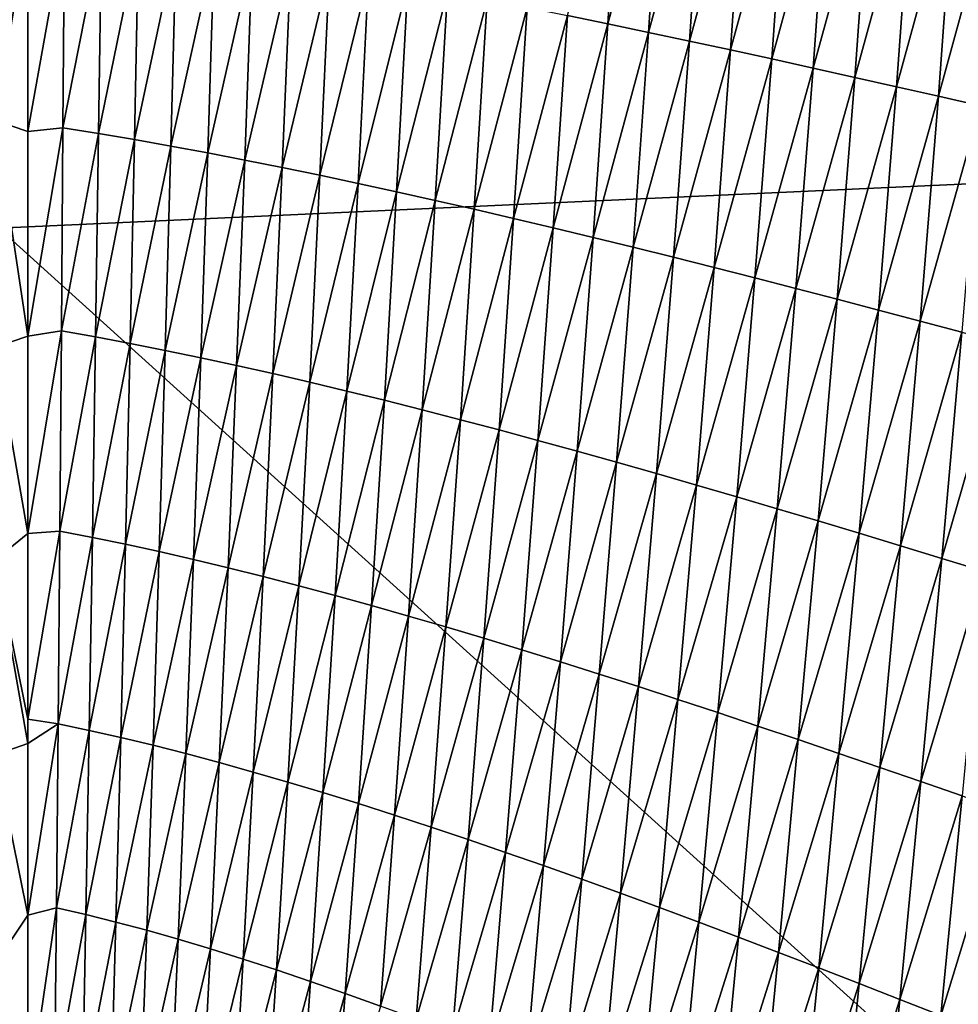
# Model space of a CAD drawing. Header units: millimetres. Extents: x -105 to 105, y -92 to 30.
# Tile 59 of 247: x 0.005 to 0.592, y -83.797 to -83.182. Entities that reach past the tile are written whole.
import ezdxf

# ---------------------------------------------------------------- set-up
doc = ezdxf.new("R2010")
doc.units = ezdxf.units.MM
doc.header["$LTSCALE"] = 59.53398
for name, color, linetype in [('37', 7, 'CONTINUOUS'), ('39', 7, 'CONTINUOUS'), ('48', 7, 'CONTINUOUS')]:
    doc.layers.add(name, color=color, linetype=linetype)

msp = doc.modelspace()

# ---------------------------------------------------------------- linework, layer by layer
at = {"layer": '37', "color": 7, "linetype": 'CONTINUOUS'}
for points in [[(-0.01016, -83.10252, 58.16428), (0.01016, -83.12149, 58.16513), (-0.01016, -83.24452, 58.17034), (-0.01016, -83.10252, 58.16428)], [(0.01016, -83.12149, 58.16513), (0.01016, -83.25147, 58.1708), (-0.01016, -83.24452, 58.17034), (0.01016, -83.12149, 58.16513)], [(0.01016, -83.25147, 58.1708), (0.01016, -83.37944, 58.17711), (-0.01016, -83.24452, 58.17034), (0.01016, -83.25147, 58.1708)], [(-0.01016, -83.24452, 58.17034), (0.01016, -83.37944, 58.17711), (-0.01016, -83.3862, 58.17734), (-0.01016, -83.24452, 58.17034)], [(0.01016, -83.37944, 58.17711), (0.01016, -83.50263, 58.18381), (-0.01016, -83.3862, 58.17734), (0.01016, -83.37944, 58.17711)], [(-0.01016, -83.3862, 58.17734), (0.01016, -83.50263, 58.18381), (-0.01016, -83.5191, 58.1847), (-0.01016, -83.3862, 58.17734)], [(0.01016, -83.50263, 58.18381), (0.01016, -83.61871, 58.19072), (-0.01016, -83.5191, 58.1847), (0.01016, -83.50263, 58.18381)], [(0.01016, -83.61871, 58.19072), (0.01016, -83.63397, 58.19168), (-0.01016, -83.5191, 58.1847), (0.01016, -83.61871, 58.19072)], [(-0.01016, -83.5191, 58.1847), (0.01016, -83.63397, 58.19168), (-0.01016, -83.64098, 58.19217), (-0.01016, -83.5191, 58.1847)], [(0.01016, -83.63397, 58.19168), (0.01016, -83.7413, 58.19871), (-0.01016, -83.64098, 58.19217), (0.01016, -83.63397, 58.19168)], [(-0.01016, -83.64098, 58.19217), (0.01016, -83.7413, 58.19871), (-0.01016, -83.7715, 58.20093), (-0.01016, -83.64098, 58.19217)], [(0.01016, -83.7413, 58.19871), (0.01016, -83.85935, 58.20712), (-0.01016, -83.7715, 58.20093), (0.01016, -83.7413, 58.19871)], [(-0.01016, -83.7715, 58.20093), (0.01016, -83.85935, 58.20712), (-0.01016, -83.89875, 58.21015), (-0.01016, -83.7715, 58.20093)]]:
    msp.add_3dface(points, dxfattribs=at)
at = {"layer": '39', "color": 7, "linetype": 'CONTINUOUS'}
for points in [[(0.37282, -83.18418, 58.17059), (0.34752, -83.17895, 58.16998), (0.38118, -83.0535, 58.16527), (0.37282, -83.18418, 58.17059)], [(0.40691, -83.05795, 58.16584), (0.37282, -83.18418, 58.17059), (0.38118, -83.0535, 58.16527), (0.40691, -83.05795, 58.16584)], [(0.39824, -83.18951, 58.17125), (0.37282, -83.18418, 58.17059), (0.40691, -83.05795, 58.16584), (0.39824, -83.18951, 58.17125)], [(0.43274, -83.06247, 58.16646), (0.39824, -83.18951, 58.17125), (0.40691, -83.05795, 58.16584), (0.43274, -83.06247, 58.16646)], [(0.4238, -83.19495, 58.17195), (0.39824, -83.18951, 58.17125), (0.43274, -83.06247, 58.16646), (0.4238, -83.19495, 58.17195)], [(0.45867, -83.06707, 58.16711), (0.4238, -83.19495, 58.17195), (0.43274, -83.06247, 58.16646), (0.45867, -83.06707, 58.16711)], [(0.44947, -83.20048, 58.17268), (0.4238, -83.19495, 58.17195), (0.45867, -83.06707, 58.16711), (0.44947, -83.20048, 58.17268)], [(0.48469, -83.07173, 58.16779), (0.44947, -83.20048, 58.17268), (0.45867, -83.06707, 58.16711), (0.48469, -83.07173, 58.16779)], [(0.47527, -83.20611, 58.17346), (0.44947, -83.20048, 58.17268), (0.48469, -83.07173, 58.16779), (0.47527, -83.20611, 58.17346)], [(0.5108, -83.07647, 58.16852), (0.47527, -83.20611, 58.17346), (0.48469, -83.07173, 58.16779), (0.5108, -83.07647, 58.16852)], [(0.50117, -83.21182, 58.17428), (0.47527, -83.20611, 58.17346), (0.5108, -83.07647, 58.16852), (0.50117, -83.21182, 58.17428)], [(0.537, -83.08126, 58.16928), (0.50117, -83.21182, 58.17428), (0.5108, -83.07647, 58.16852), (0.537, -83.08126, 58.16928)], [(0.52718, -83.21761, 58.17514), (0.50117, -83.21182, 58.17428), (0.537, -83.08126, 58.16928), (0.52718, -83.21761, 58.17514)], [(0.56328, -83.08611, 58.17008), (0.52718, -83.21761, 58.17514), (0.537, -83.08126, 58.16928), (0.56328, -83.08611, 58.17008)], [(0.55328, -83.22348, 58.17604), (0.52718, -83.21761, 58.17514), (0.56328, -83.08611, 58.17008), (0.55328, -83.22348, 58.17604)], [(0.58963, -83.09101, 58.17093), (0.55328, -83.22348, 58.17604), (0.56328, -83.08611, 58.17008), (0.58963, -83.09101, 58.17093)], [(0.57948, -83.22941, 58.17698), (0.55328, -83.22348, 58.17604), (0.58963, -83.09101, 58.17093), (0.57948, -83.22941, 58.17698)], [(0.61606, -83.09595, 58.17181), (0.57948, -83.22941, 58.17698), (0.58963, -83.09101, 58.17093), (0.61606, -83.09595, 58.17181)], [(0.60577, -83.2354, 58.17797), (0.57948, -83.22941, 58.17698), (0.61606, -83.09595, 58.17181), (0.60577, -83.2354, 58.17797)], [(0.01016, -83.25147, 58.1708), (0.01016, -83.12149, 58.16513), (0.03307, -83.12338, 58.16523), (0.01016, -83.25147, 58.1708)], [(0.03217, -83.2491, 58.17071), (0.01016, -83.25147, 58.1708), (0.03307, -83.12338, 58.16523), (0.03217, -83.2491, 58.17071)], [(0.05618, -83.1267, 58.1654), (0.03217, -83.2491, 58.17071), (0.03307, -83.12338, 58.16523), (0.05618, -83.1267, 58.1654)], [(0.05444, -83.25271, 58.17091), (0.03217, -83.2491, 58.17071), (0.05618, -83.1267, 58.1654), (0.05444, -83.25271, 58.17091)], [(0.07948, -83.1302, 58.1656), (0.05444, -83.25271, 58.17091), (0.05618, -83.1267, 58.1654), (0.07948, -83.1302, 58.1656)], [(0.07694, -83.25654, 58.17115), (0.05444, -83.25271, 58.17091), (0.07948, -83.1302, 58.1656), (0.07694, -83.25654, 58.17115)], [(0.10299, -83.13387, 58.16583), (0.07694, -83.25654, 58.17115), (0.07948, -83.1302, 58.1656), (0.10299, -83.13387, 58.16583)], [(0.09968, -83.26059, 58.17142), (0.07694, -83.25654, 58.17115), (0.10299, -83.13387, 58.16583), (0.09968, -83.26059, 58.17142)], [(0.12667, -83.13771, 58.16609), (0.09968, -83.26059, 58.17142), (0.10299, -83.13387, 58.16583), (0.12667, -83.13771, 58.16609)], [(0.12265, -83.26485, 58.17173), (0.09968, -83.26059, 58.17142), (0.12667, -83.13771, 58.16609), (0.12265, -83.26485, 58.17173)], [(0.15055, -83.14172, 58.16639), (0.12265, -83.26485, 58.17173), (0.12667, -83.13771, 58.16609), (0.15055, -83.14172, 58.16639)], [(0.14584, -83.26931, 58.17206), (0.12265, -83.26485, 58.17173), (0.15055, -83.14172, 58.16639), (0.14584, -83.26931, 58.17206)], [(0.1746, -83.14587, 58.16671), (0.14584, -83.26931, 58.17206), (0.15055, -83.14172, 58.16639), (0.1746, -83.14587, 58.16671)], [(0.16925, -83.27397, 58.17244), (0.14584, -83.26931, 58.17206), (0.1746, -83.14587, 58.16671), (0.16925, -83.27397, 58.17244)], [(0.19882, -83.15019, 58.16707), (0.16925, -83.27397, 58.17244), (0.1746, -83.14587, 58.16671), (0.19882, -83.15019, 58.16707)], [(0.19287, -83.27883, 58.17285), (0.16925, -83.27397, 58.17244), (0.19882, -83.15019, 58.16707), (0.19287, -83.27883, 58.17285)], [(0.22321, -83.15464, 58.16746), (0.19287, -83.27883, 58.17285), (0.19882, -83.15019, 58.16707), (0.22321, -83.15464, 58.16746)], [(0.2167, -83.28386, 58.1733), (0.19287, -83.27883, 58.17285), (0.22321, -83.15464, 58.16746), (0.2167, -83.28386, 58.1733)], [(0.24777, -83.15924, 58.16789), (0.2167, -83.28386, 58.1733), (0.22321, -83.15464, 58.16746), (0.24777, -83.15924, 58.16789)], [(0.24072, -83.28908, 58.17379), (0.2167, -83.28386, 58.1733), (0.24777, -83.15924, 58.16789), (0.24072, -83.28908, 58.17379)], [(0.27248, -83.16398, 58.16836), (0.24072, -83.28908, 58.17379), (0.24777, -83.15924, 58.16789), (0.27248, -83.16398, 58.16836)], [(0.26494, -83.29447, 58.17432), (0.24072, -83.28908, 58.17379), (0.27248, -83.16398, 58.16836), (0.26494, -83.29447, 58.17432)], [(0.29735, -83.16884, 58.16886), (0.26494, -83.29447, 58.17432), (0.27248, -83.16398, 58.16836), (0.29735, -83.16884, 58.16886)], [(0.28934, -83.30002, 58.17488), (0.26494, -83.29447, 58.17432), (0.29735, -83.16884, 58.16886), (0.28934, -83.30002, 58.17488)], [(0.32236, -83.17384, 58.1694), (0.28934, -83.30002, 58.17488), (0.29735, -83.16884, 58.16886), (0.32236, -83.17384, 58.1694)], [(0.31392, -83.30573, 58.17549), (0.28934, -83.30002, 58.17488), (0.32236, -83.17384, 58.1694), (0.31392, -83.30573, 58.17549)], [(0.34752, -83.17895, 58.16998), (0.31392, -83.30573, 58.17549), (0.32236, -83.17384, 58.1694), (0.34752, -83.17895, 58.16998)], [(0.33867, -83.31159, 58.17615), (0.31392, -83.30573, 58.17549), (0.34752, -83.17895, 58.16998), (0.33867, -83.31159, 58.17615)], [(0.37282, -83.18418, 58.17059), (0.33867, -83.31159, 58.17615), (0.34752, -83.17895, 58.16998), (0.37282, -83.18418, 58.17059)], [(0.36359, -83.3176, 58.17684), (0.33867, -83.31159, 58.17615), (0.37282, -83.18418, 58.17059), (0.36359, -83.3176, 58.17684)], [(0.39824, -83.18951, 58.17125), (0.36359, -83.3176, 58.17684), (0.37282, -83.18418, 58.17059), (0.39824, -83.18951, 58.17125)], [(0.38867, -83.32374, 58.17758), (0.36359, -83.3176, 58.17684), (0.39824, -83.18951, 58.17125), (0.38867, -83.32374, 58.17758)], [(0.4238, -83.19495, 58.17195), (0.38867, -83.32374, 58.17758), (0.39824, -83.18951, 58.17125), (0.4238, -83.19495, 58.17195)], [(0.4139, -83.33001, 58.17836), (0.38867, -83.32374, 58.17758), (0.4238, -83.19495, 58.17195), (0.4139, -83.33001, 58.17836)], [(0.44947, -83.20048, 58.17268), (0.4139, -83.33001, 58.17836), (0.4238, -83.19495, 58.17195), (0.44947, -83.20048, 58.17268)], [(0.43928, -83.3364, 58.17918), (0.4139, -83.33001, 58.17836), (0.44947, -83.20048, 58.17268), (0.43928, -83.3364, 58.17918)], [(0.47527, -83.20611, 58.17346), (0.43928, -83.3364, 58.17918), (0.44947, -83.20048, 58.17268), (0.47527, -83.20611, 58.17346)], [(0.4648, -83.3429, 58.18005), (0.43928, -83.3364, 58.17918), (0.47527, -83.20611, 58.17346), (0.4648, -83.3429, 58.18005)], [(0.50117, -83.21182, 58.17428), (0.4648, -83.3429, 58.18005), (0.47527, -83.20611, 58.17346), (0.50117, -83.21182, 58.17428)], [(0.49045, -83.34952, 58.18096), (0.4648, -83.3429, 58.18005), (0.50117, -83.21182, 58.17428), (0.49045, -83.34952, 58.18096)], [(0.52718, -83.21761, 58.17514), (0.49045, -83.34952, 58.18096), (0.50117, -83.21182, 58.17428), (0.52718, -83.21761, 58.17514)], [(0.51622, -83.35623, 58.18191), (0.49045, -83.34952, 58.18096), (0.52718, -83.21761, 58.17514), (0.51622, -83.35623, 58.18191)], [(0.55328, -83.22348, 58.17604), (0.51622, -83.35623, 58.18191), (0.52718, -83.21761, 58.17514), (0.55328, -83.22348, 58.17604)], [(0.54211, -83.36303, 58.18291), (0.51622, -83.35623, 58.18191), (0.55328, -83.22348, 58.17604), (0.54211, -83.36303, 58.18291)], [(0.57948, -83.22941, 58.17698), (0.54211, -83.36303, 58.18291), (0.55328, -83.22348, 58.17604), (0.57948, -83.22941, 58.17698)], [(0.56811, -83.36992, 58.18395), (0.54211, -83.36303, 58.18291), (0.57948, -83.22941, 58.17698), (0.56811, -83.36992, 58.18395)], [(0.60577, -83.2354, 58.17797), (0.56811, -83.36992, 58.18395), (0.57948, -83.22941, 58.17698), (0.60577, -83.2354, 58.17797)], [(0.59422, -83.37688, 58.18504), (0.56811, -83.36992, 58.18395), (0.60577, -83.2354, 58.17797), (0.59422, -83.37688, 58.18504)], [(0.01016, -83.37944, 58.17711), (0.01016, -83.25147, 58.1708), (0.03217, -83.2491, 58.17071), (0.01016, -83.37944, 58.17711)], [(0.03121, -83.37604, 58.17695), (0.01016, -83.37944, 58.17711), (0.03217, -83.2491, 58.17071), (0.03121, -83.37604, 58.17695)], [(0.05444, -83.25271, 58.17091), (0.03121, -83.37604, 58.17695), (0.03217, -83.2491, 58.17071), (0.05444, -83.25271, 58.17091)], [(0.05256, -83.37984, 58.17718), (0.03121, -83.37604, 58.17695), (0.05444, -83.25271, 58.17091), (0.05256, -83.37984, 58.17718)], [(0.07694, -83.25654, 58.17115), (0.05256, -83.37984, 58.17718), (0.05444, -83.25271, 58.17091), (0.07694, -83.25654, 58.17115)], [(0.0742, -83.38391, 58.17745), (0.05256, -83.37984, 58.17718), (0.07694, -83.25654, 58.17115), (0.0742, -83.38391, 58.17745)], [(0.09968, -83.26059, 58.17142), (0.0742, -83.38391, 58.17745), (0.07694, -83.25654, 58.17115), (0.09968, -83.26059, 58.17142)], [(0.09612, -83.38825, 58.17775), (0.0742, -83.38391, 58.17745), (0.09968, -83.26059, 58.17142), (0.09612, -83.38825, 58.17775)], [(0.12265, -83.26485, 58.17173), (0.09612, -83.38825, 58.17775), (0.09968, -83.26059, 58.17142), (0.12265, -83.26485, 58.17173)], [(0.11831, -83.39285, 58.1781), (0.09612, -83.38825, 58.17775), (0.12265, -83.26485, 58.17173), (0.11831, -83.39285, 58.1781)], [(0.14584, -83.26931, 58.17206), (0.11831, -83.39285, 58.1781), (0.12265, -83.26485, 58.17173), (0.14584, -83.26931, 58.17206)], [(0.14077, -83.39769, 58.17848), (0.11831, -83.39285, 58.1781), (0.14584, -83.26931, 58.17206), (0.14077, -83.39769, 58.17848)], [(0.16925, -83.27397, 58.17244), (0.14077, -83.39769, 58.17848), (0.14584, -83.26931, 58.17206), (0.16925, -83.27397, 58.17244)], [(0.16349, -83.40278, 58.1789), (0.14077, -83.39769, 58.17848), (0.16925, -83.27397, 58.17244), (0.16349, -83.40278, 58.1789)], [(0.19287, -83.27883, 58.17285), (0.16349, -83.40278, 58.1789), (0.16925, -83.27397, 58.17244), (0.19287, -83.27883, 58.17285)], [(0.18646, -83.40811, 58.17936), (0.16349, -83.40278, 58.1789), (0.19287, -83.27883, 58.17285), (0.18646, -83.40811, 58.17936)], [(0.2167, -83.28386, 58.1733), (0.18646, -83.40811, 58.17936), (0.19287, -83.27883, 58.17285), (0.2167, -83.28386, 58.1733)], [(0.20967, -83.41366, 58.17986), (0.18646, -83.40811, 58.17936), (0.2167, -83.28386, 58.1733), (0.20967, -83.41366, 58.17986)], [(0.24072, -83.28908, 58.17379), (0.20967, -83.41366, 58.17986), (0.2167, -83.28386, 58.1733), (0.24072, -83.28908, 58.17379)], [(0.23311, -83.41943, 58.18041), (0.20967, -83.41366, 58.17986), (0.24072, -83.28908, 58.17379), (0.23311, -83.41943, 58.18041)], [(0.26494, -83.29447, 58.17432), (0.23311, -83.41943, 58.18041), (0.24072, -83.28908, 58.17379), (0.26494, -83.29447, 58.17432)], [(0.25679, -83.4254, 58.18099), (0.23311, -83.41943, 58.18041), (0.26494, -83.29447, 58.17432), (0.25679, -83.4254, 58.18099)], [(0.28934, -83.30002, 58.17488), (0.25679, -83.4254, 58.18099), (0.26494, -83.29447, 58.17432), (0.28934, -83.30002, 58.17488)], [(0.28068, -83.43158, 58.18163), (0.25679, -83.4254, 58.18099), (0.28934, -83.30002, 58.17488), (0.28068, -83.43158, 58.18163)], [(0.31392, -83.30573, 58.17549), (0.28068, -83.43158, 58.18163), (0.28934, -83.30002, 58.17488), (0.31392, -83.30573, 58.17549)], [(0.30479, -83.43796, 58.1823), (0.28068, -83.43158, 58.18163), (0.31392, -83.30573, 58.17549), (0.30479, -83.43796, 58.1823)], [(0.33867, -83.31159, 58.17615), (0.30479, -83.43796, 58.1823), (0.31392, -83.30573, 58.17549), (0.33867, -83.31159, 58.17615)], [(0.3291, -83.44451, 58.18303), (0.30479, -83.43796, 58.1823), (0.33867, -83.31159, 58.17615), (0.3291, -83.44451, 58.18303)], [(0.36359, -83.3176, 58.17684), (0.3291, -83.44451, 58.18303), (0.33867, -83.31159, 58.17615), (0.36359, -83.3176, 58.17684)], [(0.3536, -83.45124, 58.1838), (0.3291, -83.44451, 58.18303), (0.36359, -83.3176, 58.17684), (0.3536, -83.45124, 58.1838)], [(0.38867, -83.32374, 58.17758), (0.3536, -83.45124, 58.1838), (0.36359, -83.3176, 58.17684), (0.38867, -83.32374, 58.17758)], [(0.3783, -83.45814, 58.18461), (0.3536, -83.45124, 58.1838), (0.38867, -83.32374, 58.17758), (0.3783, -83.45814, 58.18461)], [(0.4139, -83.33001, 58.17836), (0.3783, -83.45814, 58.18461), (0.38867, -83.32374, 58.17758), (0.4139, -83.33001, 58.17836)], [(0.40317, -83.4652, 58.18547), (0.3783, -83.45814, 58.18461), (0.4139, -83.33001, 58.17836), (0.40317, -83.4652, 58.18547)], [(0.43928, -83.3364, 58.17918), (0.40317, -83.4652, 58.18547), (0.4139, -83.33001, 58.17836), (0.43928, -83.3364, 58.17918)], [(0.42821, -83.4724, 58.18638), (0.40317, -83.4652, 58.18547), (0.43928, -83.3364, 58.17918), (0.42821, -83.4724, 58.18638)], [(0.4648, -83.3429, 58.18005), (0.42821, -83.4724, 58.18638), (0.43928, -83.3364, 58.17918), (0.4648, -83.3429, 58.18005)], [(0.45342, -83.47974, 58.18733), (0.42821, -83.4724, 58.18638), (0.4648, -83.3429, 58.18005), (0.45342, -83.47974, 58.18733)], [(0.49045, -83.34952, 58.18096), (0.45342, -83.47974, 58.18733), (0.4648, -83.3429, 58.18005), (0.49045, -83.34952, 58.18096)], [(0.47877, -83.48722, 58.18833), (0.45342, -83.47974, 58.18733), (0.49045, -83.34952, 58.18096), (0.47877, -83.48722, 58.18833)], [(0.51622, -83.35623, 58.18191), (0.47877, -83.48722, 58.18833), (0.49045, -83.34952, 58.18096), (0.51622, -83.35623, 58.18191)], [(0.50428, -83.49481, 58.18938), (0.47877, -83.48722, 58.18833), (0.51622, -83.35623, 58.18191), (0.50428, -83.49481, 58.18938)], [(0.54211, -83.36303, 58.18291), (0.50428, -83.49481, 58.18938), (0.51622, -83.35623, 58.18191), (0.54211, -83.36303, 58.18291)], [(0.52992, -83.50251, 58.19047), (0.50428, -83.49481, 58.18938), (0.54211, -83.36303, 58.18291), (0.52992, -83.50251, 58.19047)], [(0.56811, -83.36992, 58.18395), (0.52992, -83.50251, 58.19047), (0.54211, -83.36303, 58.18291), (0.56811, -83.36992, 58.18395)], [(0.55568, -83.51032, 58.19161), (0.52992, -83.50251, 58.19047), (0.56811, -83.36992, 58.18395), (0.55568, -83.51032, 58.19161)], [(0.59422, -83.37688, 58.18504), (0.55568, -83.51032, 58.19161), (0.56811, -83.36992, 58.18395), (0.59422, -83.37688, 58.18504)], [(0.01016, -83.50263, 58.18381), (0.01016, -83.37944, 58.17711), (0.03121, -83.37604, 58.17695), (0.01016, -83.50263, 58.18381)], [(0.0302, -83.5012, 58.18375), (0.01016, -83.50263, 58.18381), (0.03121, -83.37604, 58.17695), (0.0302, -83.5012, 58.18375)], [(0.05256, -83.37984, 58.17718), (0.0302, -83.5012, 58.18375), (0.03121, -83.37604, 58.17695), (0.05256, -83.37984, 58.17718)], [(0.58157, -83.51822, 58.1928), (0.55568, -83.51032, 58.19161), (0.59422, -83.37688, 58.18504), (0.58157, -83.51822, 58.1928)], [(0.62042, -83.38392, 58.18617), (0.58157, -83.51822, 58.1928), (0.59422, -83.37688, 58.18504), (0.62042, -83.38392, 58.18617)], [(0.05058, -83.50513, 58.18401), (0.0302, -83.5012, 58.18375), (0.05256, -83.37984, 58.17718), (0.05058, -83.50513, 58.18401)], [(0.0742, -83.38391, 58.17745), (0.05058, -83.50513, 58.18401), (0.05256, -83.37984, 58.17718), (0.0742, -83.38391, 58.17745)], [(0.07131, -83.5094, 58.18431), (0.05058, -83.50513, 58.18401), (0.0742, -83.38391, 58.17745), (0.07131, -83.5094, 58.18431)], [(0.09612, -83.38825, 58.17775), (0.07131, -83.5094, 58.18431), (0.0742, -83.38391, 58.17745), (0.09612, -83.38825, 58.17775)], [(0.60757, -83.5262, 58.19403), (0.58157, -83.51822, 58.1928), (0.62042, -83.38392, 58.18617), (0.60757, -83.5262, 58.19403)], [(0.09236, -83.51399, 58.18465), (0.07131, -83.5094, 58.18431), (0.09612, -83.38825, 58.17775), (0.09236, -83.51399, 58.18465)], [(0.11831, -83.39285, 58.1781), (0.09236, -83.51399, 58.18465), (0.09612, -83.38825, 58.17775), (0.11831, -83.39285, 58.1781)], [(0.11374, -83.51889, 58.18503), (0.09236, -83.51399, 58.18465), (0.11831, -83.39285, 58.1781), (0.11374, -83.51889, 58.18503)], [(0.14077, -83.39769, 58.17848), (0.11374, -83.51889, 58.18503), (0.11831, -83.39285, 58.1781), (0.14077, -83.39769, 58.17848)], [(0.13543, -83.5241, 58.18545), (0.11374, -83.51889, 58.18503), (0.14077, -83.39769, 58.17848), (0.13543, -83.5241, 58.18545)], [(0.16349, -83.40278, 58.1789), (0.13543, -83.5241, 58.18545), (0.14077, -83.39769, 58.17848), (0.16349, -83.40278, 58.1789)], [(0.15742, -83.52959, 58.18591), (0.13543, -83.5241, 58.18545), (0.16349, -83.40278, 58.1789), (0.15742, -83.52959, 58.18591)], [(0.18646, -83.40811, 58.17936), (0.15742, -83.52959, 58.18591), (0.16349, -83.40278, 58.1789), (0.18646, -83.40811, 58.17936)], [(0.17971, -83.53537, 58.18643), (0.15742, -83.52959, 58.18591), (0.18646, -83.40811, 58.17936), (0.17971, -83.53537, 58.18643)], [(0.20967, -83.41366, 58.17986), (0.17971, -83.53537, 58.18643), (0.18646, -83.40811, 58.17936), (0.20967, -83.41366, 58.17986)], [(0.20228, -83.54142, 58.18698), (0.17971, -83.53537, 58.18643), (0.20967, -83.41366, 58.17986), (0.20228, -83.54142, 58.18698)], [(0.23311, -83.41943, 58.18041), (0.20228, -83.54142, 58.18698), (0.20967, -83.41366, 58.17986), (0.23311, -83.41943, 58.18041)], [(0.22513, -83.54773, 58.18758), (0.20228, -83.54142, 58.18698), (0.23311, -83.41943, 58.18041), (0.22513, -83.54773, 58.18758)], [(0.25679, -83.4254, 58.18099), (0.22513, -83.54773, 58.18758), (0.23311, -83.41943, 58.18041), (0.25679, -83.4254, 58.18099)], [(0.24824, -83.55429, 58.18823), (0.22513, -83.54773, 58.18758), (0.25679, -83.4254, 58.18099), (0.24824, -83.55429, 58.18823)], [(0.28068, -83.43158, 58.18163), (0.24824, -83.55429, 58.18823), (0.25679, -83.4254, 58.18099), (0.28068, -83.43158, 58.18163)], [(0.27161, -83.5611, 58.18893), (0.24824, -83.55429, 58.18823), (0.28068, -83.43158, 58.18163), (0.27161, -83.5611, 58.18893)], [(0.30479, -83.43796, 58.1823), (0.27161, -83.5611, 58.18893), (0.28068, -83.43158, 58.18163), (0.30479, -83.43796, 58.1823)], [(0.29523, -83.56814, 58.18968), (0.27161, -83.5611, 58.18893), (0.30479, -83.43796, 58.1823), (0.29523, -83.56814, 58.18968)], [(0.3291, -83.44451, 58.18303), (0.29523, -83.56814, 58.18968), (0.30479, -83.43796, 58.1823), (0.3291, -83.44451, 58.18303)], [(0.31908, -83.57539, 58.19048), (0.29523, -83.56814, 58.18968), (0.3291, -83.44451, 58.18303), (0.31908, -83.57539, 58.19048)], [(0.3536, -83.45124, 58.1838), (0.31908, -83.57539, 58.19048), (0.3291, -83.44451, 58.18303), (0.3536, -83.45124, 58.1838)], [(0.34316, -83.58286, 58.19133), (0.31908, -83.57539, 58.19048), (0.3536, -83.45124, 58.1838), (0.34316, -83.58286, 58.19133)], [(0.3783, -83.45814, 58.18461), (0.34316, -83.58286, 58.19133), (0.3536, -83.45124, 58.1838), (0.3783, -83.45814, 58.18461)], [(0.36746, -83.59053, 58.19222), (0.34316, -83.58286, 58.19133), (0.3783, -83.45814, 58.18461), (0.36746, -83.59053, 58.19222)], [(0.40317, -83.4652, 58.18547), (0.36746, -83.59053, 58.19222), (0.3783, -83.45814, 58.18461), (0.40317, -83.4652, 58.18547)], [(0.39197, -83.59839, 58.19317), (0.36746, -83.59053, 58.19222), (0.40317, -83.4652, 58.18547), (0.39197, -83.59839, 58.19317)], [(0.42821, -83.4724, 58.18638), (0.39197, -83.59839, 58.19317), (0.40317, -83.4652, 58.18547), (0.42821, -83.4724, 58.18638)], [(0.41667, -83.60643, 58.19417), (0.39197, -83.59839, 58.19317), (0.42821, -83.4724, 58.18638), (0.41667, -83.60643, 58.19417)], [(0.45342, -83.47974, 58.18733), (0.41667, -83.60643, 58.19417), (0.42821, -83.4724, 58.18638), (0.45342, -83.47974, 58.18733)], [(0.44156, -83.61463, 58.19521), (0.41667, -83.60643, 58.19417), (0.45342, -83.47974, 58.18733), (0.44156, -83.61463, 58.19521)], [(0.47877, -83.48722, 58.18833), (0.44156, -83.61463, 58.19521), (0.45342, -83.47974, 58.18733), (0.47877, -83.48722, 58.18833)], [(0.46663, -83.62298, 58.19631), (0.44156, -83.61463, 58.19521), (0.47877, -83.48722, 58.18833), (0.46663, -83.62298, 58.19631)], [(0.50428, -83.49481, 58.18938), (0.46663, -83.62298, 58.19631), (0.47877, -83.48722, 58.18833), (0.50428, -83.49481, 58.18938)], [(0.49186, -83.63149, 58.19745), (0.46663, -83.62298, 58.19631), (0.50428, -83.49481, 58.18938), (0.49186, -83.63149, 58.19745)], [(0.52992, -83.50251, 58.19047), (0.49186, -83.63149, 58.19745), (0.50428, -83.49481, 58.18938), (0.52992, -83.50251, 58.19047)], [(0.01016, -83.61871, 58.19072), (0.01016, -83.50263, 58.18381), (0.0302, -83.5012, 58.18375), (0.01016, -83.61871, 58.19072)], [(0.02914, -83.62164, 58.19092), (0.01016, -83.61871, 58.19072), (0.0302, -83.5012, 58.18375), (0.02914, -83.62164, 58.19092)], [(0.05058, -83.50513, 58.18401), (0.02914, -83.62164, 58.19092), (0.0302, -83.5012, 58.18375), (0.05058, -83.50513, 58.18401)], [(0.51724, -83.64012, 58.19864), (0.49186, -83.63149, 58.19745), (0.52992, -83.50251, 58.19047), (0.51724, -83.64012, 58.19864)], [(0.55568, -83.51032, 58.19161), (0.51724, -83.64012, 58.19864), (0.52992, -83.50251, 58.19047), (0.55568, -83.51032, 58.19161)], [(0.04852, -83.62571, 58.19121), (0.02914, -83.62164, 58.19092), (0.05058, -83.50513, 58.18401), (0.04852, -83.62571, 58.19121)], [(0.07131, -83.5094, 58.18431), (0.04852, -83.62571, 58.19121), (0.05058, -83.50513, 58.18401), (0.07131, -83.5094, 58.18431)], [(0.06831, -83.63017, 58.19154), (0.04852, -83.62571, 58.19121), (0.07131, -83.5094, 58.18431), (0.06831, -83.63017, 58.19154)], [(0.09236, -83.51399, 58.18465), (0.06831, -83.63017, 58.19154), (0.07131, -83.5094, 58.18431), (0.09236, -83.51399, 58.18465)], [(0.08848, -83.63502, 58.19191), (0.06831, -83.63017, 58.19154), (0.09236, -83.51399, 58.18465), (0.08848, -83.63502, 58.19191)], [(0.11374, -83.51889, 58.18503), (0.08848, -83.63502, 58.19191), (0.09236, -83.51399, 58.18465), (0.11374, -83.51889, 58.18503)], [(0.54277, -83.64887, 58.19989), (0.51724, -83.64012, 58.19864), (0.55568, -83.51032, 58.19161), (0.54277, -83.64887, 58.19989)], [(0.58157, -83.51822, 58.1928), (0.54277, -83.64887, 58.19989), (0.55568, -83.51032, 58.19161), (0.58157, -83.51822, 58.1928)], [(0.10902, -83.64024, 58.19234), (0.08848, -83.63502, 58.19191), (0.11374, -83.51889, 58.18503), (0.10902, -83.64024, 58.19234)], [(0.13543, -83.5241, 58.18545), (0.10902, -83.64024, 58.19234), (0.11374, -83.51889, 58.18503), (0.13543, -83.5241, 58.18545)], [(0.56844, -83.65774, 58.20118), (0.54277, -83.64887, 58.19989), (0.58157, -83.51822, 58.1928), (0.56844, -83.65774, 58.20118)], [(0.60757, -83.5262, 58.19403), (0.56844, -83.65774, 58.20118), (0.58157, -83.51822, 58.1928), (0.60757, -83.5262, 58.19403)], [(0.12993, -83.64581, 58.19281), (0.10902, -83.64024, 58.19234), (0.13543, -83.5241, 58.18545), (0.12993, -83.64581, 58.19281)], [(0.15742, -83.52959, 58.18591), (0.12993, -83.64581, 58.19281), (0.13543, -83.5241, 58.18545), (0.15742, -83.52959, 58.18591)], [(0.59423, -83.6667, 58.20251), (0.56844, -83.65774, 58.20118), (0.60757, -83.5262, 58.19403), (0.59423, -83.6667, 58.20251)], [(0.15118, -83.65174, 58.19332), (0.12993, -83.64581, 58.19281), (0.15742, -83.52959, 58.18591), (0.15118, -83.65174, 58.19332)], [(0.17971, -83.53537, 58.18643), (0.15118, -83.65174, 58.19332), (0.15742, -83.52959, 58.18591), (0.17971, -83.53537, 58.18643)], [(0.17279, -83.65801, 58.19389), (0.15118, -83.65174, 58.19332), (0.17971, -83.53537, 58.18643), (0.17279, -83.65801, 58.19389)], [(0.20228, -83.54142, 58.18698), (0.17279, -83.65801, 58.19389), (0.17971, -83.53537, 58.18643), (0.20228, -83.54142, 58.18698)], [(0.19472, -83.66459, 58.19451), (0.17279, -83.65801, 58.19389), (0.20228, -83.54142, 58.18698), (0.19472, -83.66459, 58.19451)], [(0.22513, -83.54773, 58.18758), (0.19472, -83.66459, 58.19451), (0.20228, -83.54142, 58.18698), (0.22513, -83.54773, 58.18758)], [(0.21697, -83.67149, 58.19517), (0.19472, -83.66459, 58.19451), (0.22513, -83.54773, 58.18758), (0.21697, -83.67149, 58.19517)], [(0.24824, -83.55429, 58.18823), (0.21697, -83.67149, 58.19517), (0.22513, -83.54773, 58.18758), (0.24824, -83.55429, 58.18823)], [(0.23952, -83.6787, 58.19589), (0.21697, -83.67149, 58.19517), (0.24824, -83.55429, 58.18823), (0.23952, -83.6787, 58.19589)], [(0.27161, -83.5611, 58.18893), (0.23952, -83.6787, 58.19589), (0.24824, -83.55429, 58.18823), (0.27161, -83.5611, 58.18893)], [(0.26238, -83.68619, 58.19667), (0.23952, -83.6787, 58.19589), (0.27161, -83.5611, 58.18893), (0.26238, -83.68619, 58.19667)], [(0.29523, -83.56814, 58.18968), (0.26238, -83.68619, 58.19667), (0.27161, -83.5611, 58.18893), (0.29523, -83.56814, 58.18968)], [(0.28552, -83.69395, 58.1975), (0.26238, -83.68619, 58.19667), (0.29523, -83.56814, 58.18968), (0.28552, -83.69395, 58.1975)], [(0.31908, -83.57539, 58.19048), (0.28552, -83.69395, 58.1975), (0.29523, -83.56814, 58.18968), (0.31908, -83.57539, 58.19048)], [(0.30893, -83.70198, 58.19838), (0.28552, -83.69395, 58.1975), (0.31908, -83.57539, 58.19048), (0.30893, -83.70198, 58.19838)], [(0.34316, -83.58286, 58.19133), (0.30893, -83.70198, 58.19838), (0.31908, -83.57539, 58.19048), (0.34316, -83.58286, 58.19133)], [(0.33261, -83.71026, 58.19931), (0.30893, -83.70198, 58.19838), (0.34316, -83.58286, 58.19133), (0.33261, -83.71026, 58.19931)], [(0.36746, -83.59053, 58.19222), (0.33261, -83.71026, 58.19931), (0.34316, -83.58286, 58.19133), (0.36746, -83.59053, 58.19222)], [(0.35654, -83.71878, 58.20031), (0.33261, -83.71026, 58.19931), (0.36746, -83.59053, 58.19222), (0.35654, -83.71878, 58.20031)], [(0.39197, -83.59839, 58.19317), (0.35654, -83.71878, 58.20031), (0.36746, -83.59053, 58.19222), (0.39197, -83.59839, 58.19317)], [(0.3807, -83.72752, 58.20135), (0.35654, -83.71878, 58.20031), (0.39197, -83.59839, 58.19317), (0.3807, -83.72752, 58.20135)], [(0.41667, -83.60643, 58.19417), (0.3807, -83.72752, 58.20135), (0.39197, -83.59839, 58.19317), (0.41667, -83.60643, 58.19417)], [(0.40509, -83.73647, 58.20245), (0.3807, -83.72752, 58.20135), (0.41667, -83.60643, 58.19417), (0.40509, -83.73647, 58.20245)], [(0.44156, -83.61463, 58.19521), (0.40509, -83.73647, 58.20245), (0.41667, -83.60643, 58.19417), (0.44156, -83.61463, 58.19521)], [(0.01016, -83.63397, 58.19168), (0.01016, -83.61871, 58.19072), (0.02914, -83.62164, 58.19092), (0.01016, -83.63397, 58.19168)], [(0.42969, -83.74562, 58.2036), (0.40509, -83.73647, 58.20245), (0.44156, -83.61463, 58.19521), (0.42969, -83.74562, 58.2036)], [(0.46663, -83.62298, 58.19631), (0.42969, -83.74562, 58.2036), (0.44156, -83.61463, 58.19521), (0.46663, -83.62298, 58.19631)], [(0.01016, -83.7413, 58.19871), (0.01016, -83.63397, 58.19168), (0.02914, -83.62164, 58.19092), (0.01016, -83.7413, 58.19871)], [(0.02806, -83.73664, 58.19841), (0.01016, -83.7413, 58.19871), (0.02914, -83.62164, 58.19092), (0.02806, -83.73664, 58.19841)], [(0.04852, -83.62571, 58.19121), (0.02806, -83.73664, 58.19841), (0.02914, -83.62164, 58.19092), (0.04852, -83.62571, 58.19121)], [(0.04643, -83.74086, 58.19872), (0.02806, -83.73664, 58.19841), (0.04852, -83.62571, 58.19121), (0.04643, -83.74086, 58.19872)], [(0.06831, -83.63017, 58.19154), (0.04643, -83.74086, 58.19872), (0.04852, -83.62571, 58.19121), (0.06831, -83.63017, 58.19154)], [(0.45449, -83.75496, 58.2048), (0.42969, -83.74562, 58.2036), (0.46663, -83.62298, 58.19631), (0.45449, -83.75496, 58.2048)], [(0.49186, -83.63149, 58.19745), (0.45449, -83.75496, 58.2048), (0.46663, -83.62298, 58.19631), (0.49186, -83.63149, 58.19745)], [(0.06526, -83.74554, 58.19909), (0.04643, -83.74086, 58.19872), (0.06831, -83.63017, 58.19154), (0.06526, -83.74554, 58.19909)], [(0.08848, -83.63502, 58.19191), (0.06526, -83.74554, 58.19909), (0.06831, -83.63017, 58.19154), (0.08848, -83.63502, 58.19191)], [(0.47948, -83.76446, 58.20606), (0.45449, -83.75496, 58.2048), (0.49186, -83.63149, 58.19745), (0.47948, -83.76446, 58.20606)], [(0.51724, -83.64012, 58.19864), (0.47948, -83.76446, 58.20606), (0.49186, -83.63149, 58.19745), (0.51724, -83.64012, 58.19864)], [(0.08452, -83.75067, 58.19951), (0.06526, -83.74554, 58.19909), (0.08848, -83.63502, 58.19191), (0.08452, -83.75067, 58.19951)], [(0.10902, -83.64024, 58.19234), (0.08452, -83.75067, 58.19951), (0.08848, -83.63502, 58.19191), (0.10902, -83.64024, 58.19234)], [(0.10422, -83.75624, 58.19998), (0.08452, -83.75067, 58.19951), (0.10902, -83.64024, 58.19234), (0.10422, -83.75624, 58.19998)], [(0.12993, -83.64581, 58.19281), (0.10422, -83.75624, 58.19998), (0.10902, -83.64024, 58.19234), (0.12993, -83.64581, 58.19281)], [(0.50464, -83.77412, 58.20737), (0.47948, -83.76446, 58.20606), (0.51724, -83.64012, 58.19864), (0.50464, -83.77412, 58.20737)], [(0.54277, -83.64887, 58.19989), (0.50464, -83.77412, 58.20737), (0.51724, -83.64012, 58.19864), (0.54277, -83.64887, 58.19989)], [(0.12433, -83.76223, 58.2005), (0.10422, -83.75624, 58.19998), (0.12993, -83.64581, 58.19281), (0.12433, -83.76223, 58.2005)], [(0.15118, -83.65174, 58.19332), (0.12433, -83.76223, 58.2005), (0.12993, -83.64581, 58.19281), (0.15118, -83.65174, 58.19332)], [(0.52997, -83.78392, 58.20873), (0.50464, -83.77412, 58.20737), (0.54277, -83.64887, 58.19989), (0.52997, -83.78392, 58.20873)], [(0.56844, -83.65774, 58.20118), (0.52997, -83.78392, 58.20873), (0.54277, -83.64887, 58.19989), (0.56844, -83.65774, 58.20118)], [(0.14485, -83.76862, 58.20107), (0.12433, -83.76223, 58.2005), (0.15118, -83.65174, 58.19332), (0.14485, -83.76862, 58.20107)], [(0.17279, -83.65801, 58.19389), (0.14485, -83.76862, 58.20107), (0.15118, -83.65174, 58.19332), (0.17279, -83.65801, 58.19389)], [(0.16575, -83.77541, 58.2017), (0.14485, -83.76862, 58.20107), (0.17279, -83.65801, 58.19389), (0.16575, -83.77541, 58.2017)], [(0.19472, -83.66459, 58.19451), (0.16575, -83.77541, 58.2017), (0.17279, -83.65801, 58.19389), (0.19472, -83.66459, 58.19451)], [(0.55545, -83.79385, 58.21014), (0.52997, -83.78392, 58.20873), (0.56844, -83.65774, 58.20118), (0.55545, -83.79385, 58.21014)], [(0.59423, -83.6667, 58.20251), (0.55545, -83.79385, 58.21014), (0.56844, -83.65774, 58.20118), (0.59423, -83.6667, 58.20251)], [(0.18703, -83.78259, 58.20239), (0.16575, -83.77541, 58.2017), (0.19472, -83.66459, 58.19451), (0.18703, -83.78259, 58.20239)], [(0.21697, -83.67149, 58.19517), (0.18703, -83.78259, 58.20239), (0.19472, -83.66459, 58.19451), (0.21697, -83.67149, 58.19517)], [(0.58106, -83.8039, 58.2116), (0.55545, -83.79385, 58.21014), (0.59423, -83.6667, 58.20251), (0.58106, -83.8039, 58.2116)], [(0.62014, -83.67575, 58.2039), (0.58106, -83.8039, 58.2116), (0.59423, -83.6667, 58.20251), (0.62014, -83.67575, 58.2039)], [(0.20868, -83.79012, 58.20313), (0.18703, -83.78259, 58.20239), (0.21697, -83.67149, 58.19517), (0.20868, -83.79012, 58.20313)], [(0.23952, -83.6787, 58.19589), (0.20868, -83.79012, 58.20313), (0.21697, -83.67149, 58.19517), (0.23952, -83.6787, 58.19589)], [(0.23068, -83.79801, 58.20393), (0.20868, -83.79012, 58.20313), (0.23952, -83.6787, 58.19589), (0.23068, -83.79801, 58.20393)], [(0.26238, -83.68619, 58.19667), (0.23068, -83.79801, 58.20393), (0.23952, -83.6787, 58.19589), (0.26238, -83.68619, 58.19667)], [(0.6068, -83.81405, 58.21311), (0.58106, -83.8039, 58.2116), (0.62014, -83.67575, 58.2039), (0.6068, -83.81405, 58.21311)], [(0.25301, -83.80624, 58.20479), (0.23068, -83.79801, 58.20393), (0.26238, -83.68619, 58.19667), (0.25301, -83.80624, 58.20479)], [(0.28552, -83.69395, 58.1975), (0.25301, -83.80624, 58.20479), (0.26238, -83.68619, 58.19667), (0.28552, -83.69395, 58.1975)], [(0.27567, -83.81479, 58.2057), (0.25301, -83.80624, 58.20479), (0.28552, -83.69395, 58.1975), (0.27567, -83.81479, 58.2057)], [(0.30893, -83.70198, 58.19838), (0.27567, -83.81479, 58.2057), (0.28552, -83.69395, 58.1975), (0.30893, -83.70198, 58.19838)], [(0.29864, -83.82365, 58.20668), (0.27567, -83.81479, 58.2057), (0.30893, -83.70198, 58.19838), (0.29864, -83.82365, 58.20668)], [(0.33261, -83.71026, 58.19931), (0.29864, -83.82365, 58.20668), (0.30893, -83.70198, 58.19838), (0.33261, -83.71026, 58.19931)], [(0.32191, -83.8328, 58.20772), (0.29864, -83.82365, 58.20668), (0.33261, -83.71026, 58.19931), (0.32191, -83.8328, 58.20772)], [(0.35654, -83.71878, 58.20031), (0.32191, -83.8328, 58.20772), (0.33261, -83.71026, 58.19931), (0.35654, -83.71878, 58.20031)], [(0.34545, -83.84223, 58.20881), (0.32191, -83.8328, 58.20772), (0.35654, -83.71878, 58.20031), (0.34545, -83.84223, 58.20881)], [(0.3807, -83.72752, 58.20135), (0.34545, -83.84223, 58.20881), (0.35654, -83.71878, 58.20031), (0.3807, -83.72752, 58.20135)], [(0.36927, -83.85192, 58.20996), (0.34545, -83.84223, 58.20881), (0.3807, -83.72752, 58.20135), (0.36927, -83.85192, 58.20996)], [(0.40509, -83.73647, 58.20245), (0.36927, -83.85192, 58.20996), (0.3807, -83.72752, 58.20135), (0.40509, -83.73647, 58.20245)], [(0.39334, -83.86185, 58.21118), (0.36927, -83.85192, 58.20996), (0.40509, -83.73647, 58.20245), (0.39334, -83.86185, 58.21118)], [(0.42969, -83.74562, 58.2036), (0.39334, -83.86185, 58.21118), (0.40509, -83.73647, 58.20245), (0.42969, -83.74562, 58.2036)], [(0.01016, -83.85935, 58.20712), (0.01016, -83.7413, 58.19871), (0.02806, -83.73664, 58.19841), (0.01016, -83.85935, 58.20712)], [(0.02698, -83.84845, 58.20633), (0.01016, -83.85935, 58.20712), (0.02806, -83.73664, 58.19841), (0.02698, -83.84845, 58.20633)], [(0.04643, -83.74086, 58.19872), (0.02698, -83.84845, 58.20633), (0.02806, -83.73664, 58.19841), (0.04643, -83.74086, 58.19872)], [(0.04432, -83.85282, 58.20668), (0.02698, -83.84845, 58.20633), (0.04643, -83.74086, 58.19872), (0.04432, -83.85282, 58.20668)], [(0.06526, -83.74554, 58.19909), (0.04432, -83.85282, 58.20668), (0.04643, -83.74086, 58.19872), (0.06526, -83.74554, 58.19909)], [(0.06216, -83.85772, 58.20708), (0.04432, -83.85282, 58.20668), (0.06526, -83.74554, 58.19909), (0.06216, -83.85772, 58.20708)], [(0.08452, -83.75067, 58.19951), (0.06216, -83.85772, 58.20708), (0.06526, -83.74554, 58.19909), (0.08452, -83.75067, 58.19951)], [(0.41764, -83.87202, 58.21244), (0.39334, -83.86185, 58.21118), (0.42969, -83.74562, 58.2036), (0.41764, -83.87202, 58.21244)], [(0.45449, -83.75496, 58.2048), (0.41764, -83.87202, 58.21244), (0.42969, -83.74562, 58.2036), (0.45449, -83.75496, 58.2048)], [(0.08049, -83.86312, 58.20754), (0.06216, -83.85772, 58.20708), (0.08452, -83.75067, 58.19951), (0.08049, -83.86312, 58.20754)], [(0.10422, -83.75624, 58.19998), (0.08049, -83.86312, 58.20754), (0.08452, -83.75067, 58.19951), (0.10422, -83.75624, 58.19998)], [(0.44217, -83.88239, 58.21377), (0.41764, -83.87202, 58.21244), (0.45449, -83.75496, 58.2048), (0.44217, -83.88239, 58.21377)], [(0.47948, -83.76446, 58.20606), (0.44217, -83.88239, 58.21377), (0.45449, -83.75496, 58.2048), (0.47948, -83.76446, 58.20606)], [(0.09929, -83.86902, 58.20806), (0.08049, -83.86312, 58.20754), (0.10422, -83.75624, 58.19998), (0.09929, -83.86902, 58.20806)], [(0.12433, -83.76223, 58.2005), (0.09929, -83.86902, 58.20806), (0.10422, -83.75624, 58.19998), (0.12433, -83.76223, 58.2005)], [(0.11855, -83.87539, 58.20864), (0.09929, -83.86902, 58.20806), (0.12433, -83.76223, 58.2005), (0.11855, -83.87539, 58.20864)], [(0.14485, -83.76862, 58.20107), (0.11855, -83.87539, 58.20864), (0.12433, -83.76223, 58.2005), (0.14485, -83.76862, 58.20107)], [(0.46691, -83.89296, 58.21515), (0.44217, -83.88239, 58.21377), (0.47948, -83.76446, 58.20606), (0.46691, -83.89296, 58.21515)], [(0.50464, -83.77412, 58.20737), (0.46691, -83.89296, 58.21515), (0.47948, -83.76446, 58.20606), (0.50464, -83.77412, 58.20737)], [(0.13826, -83.88222, 58.20927), (0.11855, -83.87539, 58.20864), (0.14485, -83.76862, 58.20107), (0.13826, -83.88222, 58.20927)], [(0.16575, -83.77541, 58.2017), (0.13826, -83.88222, 58.20927), (0.14485, -83.76862, 58.20107), (0.16575, -83.77541, 58.2017)], [(0.15839, -83.8895, 58.20996), (0.13826, -83.88222, 58.20927), (0.16575, -83.77541, 58.2017), (0.15839, -83.8895, 58.20996)], [(0.18703, -83.78259, 58.20239), (0.15839, -83.8895, 58.20996), (0.16575, -83.77541, 58.2017), (0.18703, -83.78259, 58.20239)], [(0.49184, -83.90372, 58.21659), (0.46691, -83.89296, 58.21515), (0.50464, -83.77412, 58.20737), (0.49184, -83.90372, 58.21659)], [(0.52997, -83.78392, 58.20873), (0.49184, -83.90372, 58.21659), (0.50464, -83.77412, 58.20737), (0.52997, -83.78392, 58.20873)], [(0.17894, -83.89721, 58.21071), (0.15839, -83.8895, 58.20996), (0.18703, -83.78259, 58.20239), (0.17894, -83.89721, 58.21071)], [(0.20868, -83.79012, 58.20313), (0.17894, -83.89721, 58.21071), (0.18703, -83.78259, 58.20239), (0.20868, -83.79012, 58.20313)], [(0.51695, -83.91464, 58.21808), (0.49184, -83.90372, 58.21659), (0.52997, -83.78392, 58.20873), (0.51695, -83.91464, 58.21808)], [(0.55545, -83.79385, 58.21014), (0.51695, -83.91464, 58.21808), (0.52997, -83.78392, 58.20873), (0.55545, -83.79385, 58.21014)], [(0.19989, -83.90532, 58.21153), (0.17894, -83.89721, 58.21071), (0.20868, -83.79012, 58.20313), (0.19989, -83.90532, 58.21153)], [(0.23068, -83.79801, 58.20393), (0.19989, -83.90532, 58.21153), (0.20868, -83.79012, 58.20313), (0.23068, -83.79801, 58.20393)], [(0.54223, -83.9257, 58.21962), (0.51695, -83.91464, 58.21808), (0.55545, -83.79385, 58.21014), (0.54223, -83.9257, 58.21962)], [(0.58106, -83.8039, 58.2116), (0.54223, -83.9257, 58.21962), (0.55545, -83.79385, 58.21014), (0.58106, -83.8039, 58.2116)]]:
    msp.add_3dface(points, dxfattribs=at)
at = {"layer": '48', "color": 7, "linetype": 'CONTINUOUS'}
for points in [[(1.17735, -83.25772, 70.70051), (1.17196, -82.12311, 70.80056), (-0.00816, -82.17272, 70.83887), (1.17735, -83.25772, 70.70051)], [(-0.0082, -83.31176, 70.73714), (1.17735, -83.25772, 70.70051), (-0.00816, -82.17272, 70.83887), (-0.0082, -83.31176, 70.73714)], [(1.18313, -84.38877, 70.56589), (1.17735, -83.25772, 70.70051), (-0.0082, -83.31176, 70.73714), (1.18313, -84.38877, 70.56589)], [(-0.00824, -84.44718, 70.60026), (1.18313, -84.38877, 70.56589), (-0.0082, -83.31176, 70.73714), (-0.00824, -84.44718, 70.60026)]]:
    msp.add_3dface(points, dxfattribs=at)

doc.saveas('drawing.dxf')
